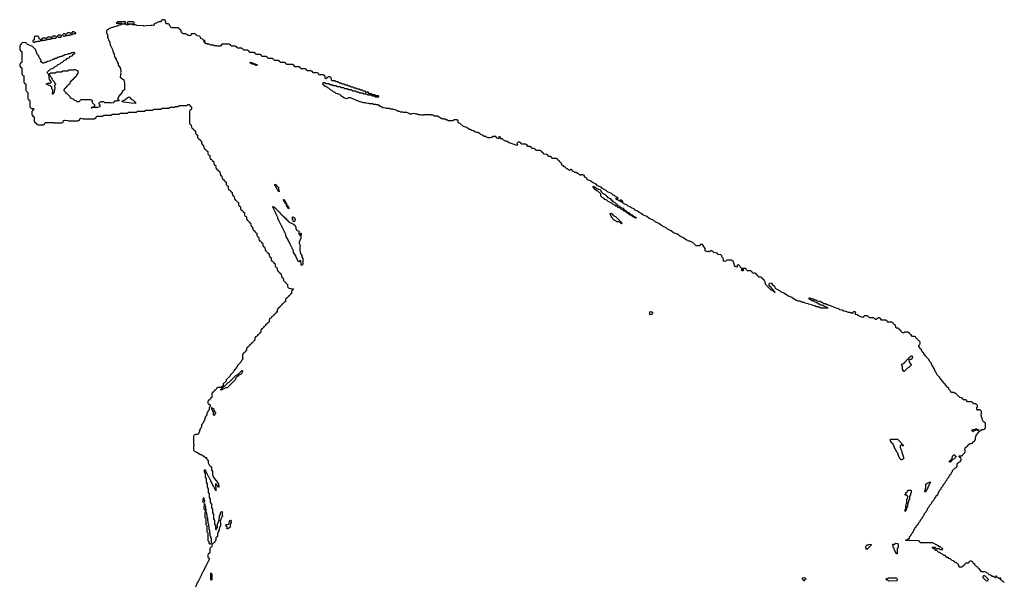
# Model space of a CAD drawing. Extents: x 2886962 to 3052311, y 540590 to 918621.
# Tile 129 of 164: x 2926630 to 2945895, y 814235 to 825250. Entities that reach past the tile are written whole.
import ezdxf

# ---------------------------------------------------------------- set-up
doc = ezdxf.new("R2010")
doc.units = 0

msp = doc.modelspace()

# ---------------------------------------------------------------- linework, layer by layer
at = {"layer": '0CON20XD'}
for points in [[(2936030, 822935), (2936040, 822945), (2936025, 822960), (2936002, 822958), (2936000, 822925), (2935995, 822922), (2935970, 822925), (2935968, 822938), (2935945, 822960), (2935895, 822960), (2935867, 822943), (2935835, 822940), (2935795, 822940), (2935765, 822950), (2935755, 822960), (2935715, 822960), (2935688, 822988), (2935655, 823000), (2935638, 823018), (2935625, 823020), (2935595, 823040), (2935575, 823040), (2935535, 823052), (2935512, 823072), (2935475, 823082), (2935445, 823100), (2935425, 823102), (2935378, 823138), (2935315, 823162), (2935248, 823218), (2935220, 823225), (2935212, 823235), (2935208, 823268), (2935185, 823290), (2935125, 823290), (2935105, 823270), (2935015, 823270), (2935005, 823280), (2934985, 823280), (2934955, 823300), (2934923, 823303), (2934915, 823310), (2934885, 823310), (2934875, 823320), (2934865, 823320), (2934848, 823338), (2934835, 823340), (2934805, 823360), (2934745, 823360), (2934715, 823380), (2934683, 823383), (2934675, 823390), (2934535, 823390), (2934525, 823382), (2934495, 823380), (2934465, 823390), (2934435, 823390), (2934415, 823400), (2934385, 823400), (2934355, 823412), (2934305, 823410), (2934295, 823402), (2934265, 823400), (2934252, 823412), (2934205, 823430), (2934145, 823430), (2934125, 823440), (2934075, 823442), (2934065, 823450), (2934035, 823452), (2933995, 823480), (2933943, 823493), (2933935, 823500), (2933885, 823500), (2933865, 823510), (2933825, 823510), (2933803, 823513), (2933795, 823520), (2933745, 823522), (2933725, 823540), (2933705, 823540), (2933695, 823550), (2933685, 823550), (2933668, 823568), (2933655, 823570), (2933645, 823580), (2933605, 823582), (2933595, 823590), (2933555, 823590), (2933535, 823600), (2933475, 823600), (2933452, 823612), (2933407, 823613), (2933395, 823620), (2933355, 823620), (2933250, 823655), (2933105, 823720), (2933065, 823720), (2933025, 823700), (2932975, 823720), (2932925, 823752), (2932892, 823782), (2932820, 823805), (2932808, 823818), (2932770, 823835), (2932758, 823848), (2932710, 823875), (2932678, 823908), (2932660, 823915), (2932648, 823928), (2932635, 823930), (2932625, 823940), (2932605, 823940), (2932560, 823995), (2932565, 824020), (2932595, 824020), (2932625, 824000), (2932675, 824000), (2932705, 823980), (2932735, 823980), (2932765, 823960), (2932815, 823960), (2932845, 823940), (2932895, 823940), (2932925, 823920), (2932965, 823920), (2932985, 823900), (2933035, 823900), (2933065, 823880), (2933115, 823880), (2933145, 823860), (2933195, 823860), (2933225, 823840), (2933255, 823840), (2933285, 823820), (2933335, 823820), (2933365, 823800), (2933415, 823800), (2933445, 823780), (2933505, 823780), (2933525, 823760), (2933565, 823760), (2933585, 823740), (2933660, 823740), (2933648, 823758), (2933595, 823760), (2933575, 823780), (2933535, 823780), (2933515, 823800), (2933475, 823800), (2933445, 823830), (2933425, 823830), (2933415, 823820), (2933388, 823848), (2933355, 823850), (2933335, 823870), (2933295, 823870), (2933275, 823890), (2933235, 823890), (2933215, 823910), (2933175, 823910), (2933155, 823930), (2933115, 823930), (2933095, 823950), (2933065, 823950), (2933035, 823970), (2933005, 823970), (2932975, 823990), (2932945, 823990), (2932915, 824010), (2932885, 824010), (2932855, 824030), (2932825, 824030), (2932795, 824050), (2932745, 824050), (2932730, 824065), (2932730, 824095), (2932722, 824102), (2932718, 824118), (2932705, 824120), (2932695, 824130), (2932665, 824130), (2932655, 824120), (2932642, 824118), (2932640, 824105), (2932623, 824093), (2932610, 824105), (2932610, 824135), (2932602, 824142), (2932598, 824158), (2932585, 824160), (2932575, 824170), (2932505, 824170), (2932495, 824160), (2932478, 824198), (2932465, 824200), (2932455, 824210), (2932385, 824210), (2932375, 824200), (2932358, 824238), (2932342, 824242), (2932335, 824250), (2932255, 824250), (2932242, 824262), (2932238, 824278), (2932225, 824280), (2932215, 824290), (2932135, 824290), (2932120, 824305), (2932118, 824318), (2932105, 824320), (2932095, 824330), (2932015, 824330), (2932000, 824345), (2931998, 824358), (2931985, 824360), (2931975, 824370), (2931855, 824370), (2931840, 824385), (2931838, 824398), (2931825, 824400), (2931815, 824410), (2931735, 824410), (2931720, 824425), (2931718, 824438), (2931705, 824440), (2931695, 824450), (2931615, 824450), (2931600, 824465), (2931598, 824478), (2931585, 824480), (2931575, 824490), (2931495, 824490), (2931480, 824505), (2931478, 824518), (2931465, 824520), (2931455, 824530), (2931375, 824530), (2931360, 824545), (2931358, 824558), (2931345, 824560), (2931335, 824570), (2931255, 824570), (2931240, 824585), (2931238, 824598), (2931225, 824600), (2931215, 824610), (2931135, 824610), (2931120, 824625), (2931115, 824640), (2931105, 824640), (2931095, 824650), (2931015, 824650), (2931000, 824665), (2930998, 824678), (2930985, 824680), (2930975, 824690), (2930895, 824690), (2930880, 824705), (2930878, 824718), (2930865, 824720), (2930855, 824730), (2930775, 824730), (2930760, 824745), (2930758, 824758), (2930745, 824760), (2930735, 824770), (2930585, 824770), (2930557, 824733), (2930495, 824730), (2930485, 824740), (2930435, 824740), (2930425, 824750), (2930375, 824750), (2930365, 824760), (2930345, 824760), (2930335, 824770), (2930305, 824770), (2930295, 824780), (2930275, 824780), (2930258, 824798), (2930245, 824800), (2930230, 824815), (2930235, 824820), (2930260, 824820), (2930258, 824828), (2930245, 824840), (2930232, 824842), (2930208, 824868), (2930175, 824880), (2930168, 824908), (2930148, 824928), (2930103, 824933), (2930065, 824970), (2929985, 824970), (2929978, 824942), (2929953, 824933), (2929945, 824940), (2929925, 824940), (2929908, 824958), (2929882, 824972), (2929830, 824975), (2929812, 824985), (2929808, 824998), (2929780, 825015), (2929790, 825025), (2929790, 825045), (2929775, 825050), (2929760, 825065), (2929758, 825078), (2929745, 825080), (2929735, 825090), (2929605, 825090), (2929595, 825100), (2929585, 825100), (2929568, 825138), (2929560, 825145), (2929558, 825158), (2929545, 825160), (2929535, 825170), (2929505, 825170), (2929492, 825182), (2929490, 825215), (2929482, 825222), (2929478, 825238), (2929465, 825240), (2929455, 825250), (2929425, 825250), (2929415, 825240), (2929402, 825238), (2929400, 825225), (2929385, 825210), (2929345, 825210), (2929335, 825200), (2929322, 825198), (2929315, 825180), (2929295, 825180), (2929262, 825168), (2929260, 825145), (2929246, 825134), (2929215, 825140), (2929204, 825134), (2929105, 825132), (2929065, 825122), (2929055, 825130), (2928925, 825133), (2928895, 825150), (2928835, 825152), (2928825, 825160), (2928735, 825142), (2928705, 825160), (2928655, 825162), (2928605, 825152), (2928595, 825144), (2928567, 825143), (2928540, 825125), (2928418, 825092), (2928372, 825068), (2928355, 825050), (2928342, 825048), (2928328, 825022), (2928328, 824995), (2928356, 824946), (2928347, 824925), (2928348, 824895), (2928358, 824885), (2928368, 824848), (2928397, 824817), (2928390, 824805), (2928396, 824796), (2928398, 824758), (2928446, 824665), (2928458, 824608), (2928477, 824575), (2928487, 824525), (2928515, 824480), (2928520, 824455), (2928540, 824435), (2928540, 824425), (2928558, 824395), (2928558, 824358), (2928586, 824325), (2928602, 824292), (2928606, 824235), (2928600, 824215), (2928606, 824205), (2928606, 824185), (2928600, 824175), (2928598, 824125), (2928665, 824070), (2928677, 824045), (2928680, 823995), (2928678, 823875), (2928638, 823842), (2928635, 823832), (2928578, 823762), (2928550, 823715), (2928552, 823692), (2928578, 823662), (2928525, 823660), (2928515, 823653), (2928488, 823652), (2928470, 823640), (2928460, 823625), (2928435, 823617), (2928405, 823622), (2928365, 823620), (2928355, 823630), (2928336, 823624)], [(2928675, 825170), (2928685, 825180), (2928698, 825182), (2928700, 825205), (2928695, 825210), (2928545, 825210), (2928520, 825185), (2928525, 825180), (2928625, 825180), (2928645, 825170), (2928675, 825170)], [(2928855, 825170), (2928870, 825185), (2928868, 825198), (2928855, 825210), (2928745, 825210), (2928730, 825195), (2928732, 825182), (2928745, 825180), (2928755, 825170), (2928855, 825170)], [(2926925, 824810), (2926935, 824820), (2926975, 824820), (2926985, 824830), (2927025, 824830), (2927035, 824840), (2927075, 824840), (2927085, 824850), (2927135, 824850), (2927145, 824860), (2927175, 824860), (2927185, 824870), (2927235, 824870), (2927245, 824880), (2927275, 824880), (2927285, 824890), (2927335, 824890), (2927348, 824902), (2927350, 824915), (2927335, 824930), (2927285, 824930), (2927255, 824900), (2927245, 824900), (2927235, 824910), (2927185, 824910), (2927155, 824880), (2927145, 824880), (2927135, 824890), (2927075, 824890), (2927058, 824862), (2927035, 824860), (2927010, 824875), (2927010, 824895), (2927002, 824902), (2926998, 824918), (2926985, 824920), (2926975, 824930), (2926945, 824930), (2926935, 824920), (2926922, 824918), (2926920, 824905), (2926910, 824895), (2926910, 824855), (2926890, 824835), (2926890, 824825), (2926902, 824812), (2926925, 824810)], [(2927435, 824910), (2927450, 824925), (2927448, 824938), (2927435, 824950), (2927385, 824950), (2927370, 824935), (2927372, 824922), (2927385, 824910), (2927435, 824910)], [(2927515, 824930), (2927525, 824940), (2927555, 824940), (2927565, 824950), (2927615, 824950), (2927625, 824960), (2927655, 824960), (2927665, 824970), (2927695, 824970), (2927705, 824980), (2927728, 824982), (2927730, 824995), (2927705, 825000), (2927695, 825010), (2927665, 825010), (2927635, 824980), (2927625, 824980), (2927615, 824990), (2927565, 824990), (2927535, 824960), (2927525, 824960), (2927515, 824970), (2927485, 824970), (2927470, 824955), (2927472, 824942), (2927485, 824930), (2927515, 824930)], [(2928336, 823624), (2928295, 823622), (2928275, 823640), (2928215, 823640), (2928192, 823628), (2928180, 823615), (2928180, 823605), (2928197, 823577), (2928200, 823545), (2928153, 823533), (2928065, 823530), (2928057, 823523), (2928035, 823520), (2928030, 823525), (2928040, 823535), (2928065, 823540), (2928075, 823550), (2928088, 823552), (2928100, 823565), (2928098, 823578), (2928052, 823625), (2928050, 823645), (2928060, 823655), (2928048, 823668), (2928025, 823680), (2927825, 823680), (2927785, 823640), (2927755, 823640), (2927738, 823658), (2927710, 823665), (2927688, 823688), (2927630, 823715), (2927615, 823730), (2927608, 823748), (2927558, 823798), (2927540, 823805), (2927538, 823818), (2927500, 823855), (2927500, 823885), (2927508, 823892), (2927512, 823908), (2927528, 823912), (2927532, 823928), (2927548, 823932), (2927552, 823948), (2927568, 823952), (2927572, 823968), (2927588, 823972), (2927592, 823988), (2927608, 823992), (2927632, 824048), (2927648, 824052), (2927652, 824068), (2927668, 824072), (2927672, 824088), (2927688, 824092), (2927692, 824108), (2927708, 824112), (2927712, 824128), (2927728, 824132), (2927732, 824148), (2927748, 824152), (2927750, 824165), (2927780, 824215), (2927768, 824248), (2927735, 824260), (2927725, 824270), (2927695, 824270), (2927685, 824260), (2927595, 824260), (2927565, 824240), (2927475, 824240), (2927445, 824220), (2927355, 824220), (2927325, 824200), (2927235, 824200), (2927225, 824190), (2927212, 824188), (2927212, 824162), (2927238, 824138), (2927252, 824102), (2927268, 824088), (2927272, 824072), (2927300, 824045), (2927312, 824012), (2927330, 823995), (2927328, 823982), (2927308, 823962), (2927318, 823905), (2927308, 823892), (2927307, 823833), (2927288, 823792), (2927275, 823790), (2927270, 823795), (2927270, 823815), (2927280, 823825), (2927280, 823875), (2927260, 823895), (2927258, 823928), (2927238, 823948), (2927162, 823982), (2927150, 823995), (2927185, 824008), (2927225, 824010), (2927235, 824020), (2927248, 824022), (2927250, 824035), (2927215, 824080), (2927200, 824175), (2927180, 824195), (2927180, 824205), (2927170, 824215), (2927172, 824228), (2927192, 824248), (2927208, 824252), (2927232, 824278), (2927308, 824312), (2927312, 824328), (2927368, 824352), (2927372, 824368), (2927428, 824392), (2927432, 824408), (2927488, 824432), (2927492, 824448), (2927548, 824472), (2927552, 824488), (2927608, 824512), (2927612, 824528), (2927668, 824552), (2927672, 824568), (2927710, 824585), (2927708, 824598), (2927695, 824610), (2927685, 824610), (2927675, 824600), (2927635, 824600), (2927615, 824580), (2927575, 824580), (2927565, 824570), (2927515, 824560), (2927485, 824540), (2927465, 824540), (2927455, 824530), (2927435, 824530), (2927425, 824520), (2927405, 824520), (2927395, 824510), (2927375, 824510), (2927345, 824490), (2927325, 824490), (2927295, 824470), (2927275, 824470), (2927265, 824460), (2927225, 824450), (2927215, 824440), (2927175, 824430), (2927147, 824413), (2927115, 824410), (2927105, 824400), (2927085, 824400), (2927055, 824420), (2927030, 824425), (2927048, 824442), (2927050, 824455), (2927040, 824465), (2927038, 824478), (2927020, 824495), (2926998, 824548), (2926980, 824565), (2926938, 824668), (2926878, 824728), (2926835, 824742), (2926805, 824760), (2926780, 824765), (2926760, 824785), (2926758, 824798), (2926685, 824800), (2926662, 824778), (2926655, 824760), (2926642, 824758), (2926640, 824745), (2926630, 824735), (2926630, 824665), (2926638, 824658), (2926642, 824642), (2926655, 824640), (2926670, 824625), (2926670, 824415), (2926655, 824400), (2926642, 824398), (2926640, 824385), (2926630, 824375), (2926630, 824345), (2926638, 824338), (2926642, 824322), (2926655, 824320), (2926670, 824305), (2926670, 824185), (2926678, 824178), (2926682, 824162), (2926695, 824160), (2926708, 824148), (2926710, 824025), (2926718, 824018), (2926722, 824002), (2926735, 824000), (2926750, 823985), (2926750, 823865), (2926758, 823858), (2926762, 823842), (2926775, 823840), (2926790, 823825), (2926790, 823705), (2926798, 823698), (2926802, 823682), (2926815, 823680), (2926830, 823665), (2926830, 823545), (2926838, 823538), (2926842, 823522), (2926855, 823520), (2926865, 823510), (2926895, 823510), (2926910, 823495), (2926895, 823480), (2926882, 823478), (2926880, 823465), (2926870, 823455), (2926870, 823385), (2926878, 823378), (2926882, 823362), (2926895, 823360), (2926910, 823345), (2926910, 823265), (2926918, 823258), (2926922, 823242), (2926935, 823240), (2926960, 823215), (2926962, 823202), (2926975, 823200), (2926985, 823190), (2927095, 823190), (2927105, 823200), (2927118, 823202), (2927130, 823235), (2927145, 823240), (2927295, 823240), (2927305, 823230), (2927455, 823230), (2927465, 823240), (2927478, 823242), (2927490, 823275), (2927505, 823280), (2927575, 823278), (2927585, 823270), (2927775, 823270), (2927785, 823280), (2927798, 823282), (2927810, 823315), (2927825, 823320), (2927857, 823317), (2927865, 823310), (2928095, 823310), (2928105, 823320), (2928118, 823322), (2928130, 823355), (2928145, 823360), (2928255, 823360), (2928270, 823375), (2928285, 823380), (2928415, 823380), (2928430, 823395), (2928445, 823400), (2928575, 823400), (2928590, 823415), (2928605, 823420), (2928735, 823420), (2928750, 823435), (2928765, 823440), (2928915, 823440), (2928935, 823460), (2929075, 823460), (2929095, 823480), (2929235, 823480), (2929255, 823500), (2929385, 823500), (2929415, 823520), (2929545, 823520), (2929575, 823540), (2929665, 823540), (2929675, 823548), (2929725, 823550), (2929755, 823568), (2929895, 823570), (2929925, 823590), (2929945, 823590), (2929958, 823578), (2929962, 823562), (2929975, 823560), (2929990, 823545), (2929990, 823495), (2929978, 823482), (2929962, 823478), (2929960, 823465), (2929950, 823455), (2929950, 823225), (2929958, 823218), (2929962, 823202), (2929975, 823200), (2929988, 823188), (2929990, 823145), (2929998, 823138), (2930002, 823122), (2930015, 823120), (2930038, 823098), (2930042, 823082), (2930055, 823080), (2930070, 823065), (2930070, 823025), (2930078, 823018), (2930082, 823002), (2930095, 823000), (2930108, 822988), (2930110, 822945), (2930118, 822938), (2930122, 822922), (2930135, 822920), (2930158, 822898), (2930162, 822882), (2930175, 822880), (2930190, 822865), (2930190, 822825), (2930198, 822818), (2930202, 822802), (2930215, 822800), (2930228, 822788), (2930230, 822745), (2930238, 822738), (2930242, 822722), (2930255, 822720), (2930278, 822698), (2930282, 822682), (2930295, 822680), (2930308, 822668), (2930310, 822625), (2930318, 822618), (2930322, 822602), (2930335, 822600), (2930348, 822588), (2930350, 822545), (2930358, 822538), (2930362, 822522), (2930375, 822520), (2930398, 822498), (2930402, 822482), (2930415, 822480), (2930428, 822468), (2930430, 822425), (2930438, 822418), (2930442, 822402), (2930455, 822400), (2930468, 822388), (2930470, 822345), (2930480, 822335)], [(2931265, 824350), (2931255, 824350), (2931205, 824380), (2931175, 824380), (2931165, 824390), (2931152, 824392), (2931140, 824405), (2931142, 824418), (2931185, 824408), (2931218, 824388), (2931235, 824388), (2931265, 824370), (2931275, 824370), (2931280, 824365), (2931265, 824350)], [(2928895, 823610), (2928815, 823614), (2928665, 823632), (2928645, 823640), (2928630, 823655), (2928688, 823682), (2928750, 823735), (2928775, 823740), (2928812, 823692), (2928850, 823675), (2928885, 823640), (2928896, 823625), (2928895, 823610)], [(2945432, 817208), (2945455, 817230), (2945495, 817230), (2945505, 817240), (2945518, 817242), (2945520, 817255), (2945530, 817265), (2945530, 817335), (2945518, 817358), (2945485, 817380), (2945468, 817418), (2945460, 817425), (2945460, 817455), (2945452, 817468), (2945450, 817495), (2945440, 817505), (2945440, 817535), (2945450, 817545), (2945450, 817575), (2945442, 817582), (2945438, 817598), (2945425, 817600), (2945415, 817610), (2945385, 817610), (2945375, 817600), (2945360, 817625), (2945360, 817655), (2945370, 817665), (2945370, 817695), (2945362, 817702), (2945358, 817718), (2945345, 817720), (2945335, 817730), (2945305, 817730), (2945295, 817720), (2945278, 817758), (2945265, 817760), (2945255, 817770), (2945175, 817770), (2945160, 817785), (2945158, 817798), (2945145, 817800), (2945135, 817810), (2945095, 817810), (2945080, 817825), (2945078, 817838), (2945065, 817840), (2945055, 817850), (2945022, 817852), (2944938, 817938), (2944915, 817940), (2944905, 817950), (2944865, 817950), (2944840, 817975), (2944838, 817988), (2944810, 818015), (2944808, 818028), (2944765, 818070), (2944758, 818088), (2944722, 818125), (2944682, 818182), (2944619, 818259), (2944575, 818302), (2944554, 818354), (2944535, 818382), (2944524, 818424), (2944492, 818472), (2944484, 818475), (2944462, 818532), (2944432, 818565), (2944418, 818598), (2944370, 818645), (2944368, 818658), (2944320, 818705), (2944318, 818718), (2944290, 818745), (2944290, 818755), (2944280, 818765), (2944278, 818788), (2944250, 818805), (2944238, 818838), (2944220, 818855), (2944220, 818875), (2944238, 818882), (2944240, 818895), (2944250, 818905), (2944250, 818935), (2944242, 818942), (2944238, 818958), (2944222, 818962), (2944202, 818982), (2944198, 818998), (2944182, 819002), (2944162, 819022), (2944158, 819038), (2944145, 819040), (2944135, 819050), (2944095, 819050), (2944080, 819065), (2944078, 819078), (2944065, 819080), (2944058, 819088), (2944040, 819105), (2944038, 819118), (2944025, 819120), (2944015, 819130), (2943945, 819130), (2943935, 819120), (2943902, 819122), (2943880, 819145), (2943878, 819158), (2943862, 819162), (2943840, 819185), (2943838, 819198), (2943825, 819200), (2943815, 819210), (2943785, 819210), (2943772, 819222), (2943770, 819255), (2943762, 819262), (2943758, 819278), (2943745, 819280), (2943732, 819292), (2943720, 819305), (2943718, 819318), (2943705, 819320), (2943695, 819330), (2943615, 819330), (2943600, 819345), (2943598, 819358), (2943585, 819360), (2943575, 819370), (2943495, 819370), (2943480, 819385), (2943478, 819398), (2943465, 819400), (2943455, 819410), (2943425, 819410), (2943415, 819400), (2943402, 819398), (2943395, 819380), (2943375, 819380), (2943345, 819410), (2943255, 819410), (2943215, 819450), (2943155, 819450), (2943148, 819432), (2943125, 819422), (2943045, 819450), (2943015, 819470), (2942990, 819475), (2942980, 819485), (2942990, 819515), (2942975, 819530), (2942945, 819530), (2942932, 819518), (2942928, 819502), (2942915, 819500), (2942905, 819510), (2942883, 819513), (2942875, 819520), (2942845, 819520), (2942795, 819540), (2942755, 819542), (2942725, 819560), (2942675, 819570), (2942655, 819590), (2942623, 819593), (2942595, 819610), (2942555, 819620), (2942545, 819630), (2942505, 819640), (2942495, 819650), (2942455, 819660), (2942445, 819670), (2942425, 819670), (2942395, 819690), (2942365, 819690), (2942352, 819702), (2942335, 819710), (2942315, 819710), (2942285, 819730), (2942235, 819740), (2942205, 819760), (2942185, 819760), (2942155, 819780), (2942125, 819780), (2942115, 819790), (2942095, 819790), (2942085, 819800), (2942072, 819798), (2942072, 819782), (2942108, 819768), (2942122, 819752), (2942155, 819750), (2942172, 819732), (2942205, 819720), (2942215, 819710), (2942235, 819710), (2942255, 819690), (2942275, 819690), (2942295, 819670), (2942325, 819670), (2942335, 819660), (2942345, 819660), (2942355, 819650), (2942365, 819650), (2942375, 819640), (2942445, 819610), (2942450, 819605), (2942445, 819600), (2942315, 819600), (2942305, 819610), (2942285, 819610), (2942255, 819630), (2942215, 819630), (2942185, 819650), (2942153, 819653), (2942125, 819670), (2942065, 819680), (2942055, 819690), (2941995, 819700), (2941985, 819710), (2941963, 819713), (2941955, 819720), (2941925, 819720), (2941915, 819730), (2941898, 819732), (2941885, 819740), (2941855, 819742), (2941842, 819752), (2941820, 819755), (2941738, 819808), (2941662, 819845), (2941595, 819890), (2941525, 819924), (2941502, 819942), (2941425, 819983), (2941410, 820005), (2941408, 820018), (2941362, 820062), (2941358, 820078), (2941345, 820080), (2941335, 820090), (2941302, 820088), (2941290, 820075), (2941290, 820055), (2941300, 820035), (2941325, 820020), (2941332, 820002), (2941388, 819945), (2941390, 819930), (2941410, 819915), (2941405, 819910), (2941390, 819930), (2941350, 819945), (2941325, 819963), (2941255, 820033), (2941249, 820049), (2941223, 820075), (2941218, 820118), (2941202, 820132), (2941198, 820148), (2941160, 820185), (2941158, 820198), (2941145, 820200), (2941135, 820210), (2941095, 820210), (2941080, 820225), (2941078, 820238), (2941065, 820240), (2941042, 820262), (2941038, 820278), (2941025, 820280), (2941015, 820290), (2940985, 820290), (2940975, 820280), (2940958, 820318), (2940945, 820320), (2940935, 820330), (2940870, 820335), (2940845, 820360), (2940835, 820380), (2940772, 820378), (2940790, 820345), (2940785, 820330), (2940765, 820330), (2940752, 820342), (2940760, 820355), (2940758, 820388), (2940740, 820395), (2940728, 820418), (2940708, 820438), (2940685, 820448), (2940670, 820440), (2940665, 820403), (2940630, 820415), (2940613, 820435), (2940610, 820465), (2940600, 820485), (2940598, 820518), (2940585, 820520), (2940548, 820542), (2940465, 820540), (2940445, 820522), (2940413, 820513), (2940400, 820525), (2940402, 820552), (2940392, 820582), (2940372, 820602), (2940370, 820625), (2940348, 820648), (2940295, 820650), (2940278, 820678), (2940210, 820695), (2940188, 820718), (2940175, 820720), (2940165, 820730), (2940125, 820702), (2940115, 820710), (2940095, 820710), (2940085, 820702), (2940065, 820710), (2940044, 820724), (2940042, 820772), (2940030, 820790), (2940010, 820805), (2940010, 820825), (2939988, 820848), (2939942, 820848), (2939935, 820820), (2939863, 820823), (2939808, 820878), (2939742, 820912), (2939725, 820912), (2939675, 820940), (2939665, 820940), (2939618, 820978), (2939545, 821010), (2939498, 821048), (2939425, 821080), (2939378, 821118), (2939305, 821150), (2939278, 821178), (2939205, 821210), (2939195, 821220), (2939185, 821220), (2939138, 821258), (2939065, 821290), (2939038, 821318), (2938965, 821350), (2938955, 821360), (2938945, 821360), (2938898, 821398), (2938825, 821430), (2938808, 821448), (2938775, 821460), (2938758, 821478), (2938722, 821492), (2938708, 821508), (2938675, 821520), (2938658, 821538), (2938585, 821570), (2938568, 821588), (2938535, 821600), (2938518, 821618), (2938445, 821650), (2938430, 821665), (2938428, 821698), (2938420, 821700), (2938415, 821680), (2938405, 821680), (2938392, 821692), (2938395, 821700), (2938420, 821700), (2938408, 821718), (2938380, 821720), (2938378, 821702), (2938365, 821700), (2938355, 821710), (2938305, 821730), (2938300, 821735), (2938302, 821758), (2938308, 821758), (2938325, 821740), (2938340, 821755), (2938318, 821778), (2938292, 821782), (2938268, 821808), (2938242, 821812), (2938208, 821848), (2938132, 821882), (2938108, 821908), (2938052, 821932), (2938038, 821948), (2938022, 821952), (2938008, 821968), (2937935, 822000), (2937908, 822028), (2937835, 822060), (2937808, 822088), (2937735, 822120), (2937728, 822138), (2937708, 822158), (2937695, 822160), (2937682, 822172), (2937678, 822198), (2937665, 822200), (2937655, 822210), (2937625, 822210), (2937615, 822200), (2937605, 822210), (2937585, 822210), (2937555, 822240), (2937545, 822240), (2937515, 822260), (2937495, 822260), (2937475, 822280), (2937442, 822282), (2937440, 822305), (2937425, 822320), (2937405, 822320), (2937385, 822300), (2937375, 822310), (2937365, 822310), (2937348, 822328), (2937335, 822330), (2937298, 822368), (2937285, 822370), (2937268, 822388), (2937250, 822395), (2937232, 822412), (2937238, 822428), (2937200, 822465), (2937198, 822478), (2937185, 822480), (2937172, 822492), (2937160, 822505), (2937158, 822518), (2937145, 822520), (2937135, 822530), (2937055, 822530), (2937042, 822542), (2937038, 822558), (2937025, 822560), (2937015, 822570), (2936982, 822572), (2936948, 822608), (2936890, 822615), (2936880, 822625), (2936878, 822638), (2936865, 822640), (2936840, 822665), (2936838, 822678), (2936825, 822680), (2936815, 822690), (2936732, 822692), (2936722, 822702), (2936718, 822718), (2936705, 822720), (2936695, 822730), (2936655, 822730), (2936642, 822742), (2936638, 822758), (2936625, 822760), (2936615, 822770), (2936575, 822770), (2936560, 822785), (2936558, 822798), (2936545, 822800), (2936535, 822810), (2936452, 822812), (2936442, 822822), (2936438, 822838), (2936425, 822840), (2936415, 822850), (2936385, 822850), (2936360, 822825), (2936370, 822815), (2936365, 822790), (2936205, 822840), (2936155, 822870), (2936135, 822872), (2936090, 822895), (2936080, 822905), (2936078, 822918), (2936045, 822920), (2936030, 822935)], [(2930480, 822335), (2930482, 822322), (2930495, 822320), (2930518, 822298), (2930522, 822282), (2930535, 822280), (2930548, 822268), (2930550, 822225), (2930558, 822218), (2930562, 822202), (2930575, 822200), (2930588, 822188), (2930590, 822145), (2930598, 822138), (2930602, 822122), (2930615, 822120), (2930640, 822095), (2930642, 822082), (2930655, 822080), (2930668, 822068), (2930670, 822025), (2930678, 822018), (2930682, 822002), (2930695, 822000), (2930708, 821988), (2930710, 821945), (2930718, 821938), (2930722, 821922), (2930735, 821920), (2930760, 821895), (2930762, 821882), (2930775, 821880), (2930788, 821868), (2930790, 821825), (2930798, 821818), (2930802, 821802), (2930815, 821800), (2930828, 821788), (2930830, 821745), (2930838, 821738), (2930842, 821722), (2930855, 821720), (2930880, 821695), (2930882, 821682), (2930895, 821680), (2930908, 821668), (2930910, 821625), (2930918, 821618), (2930922, 821602), (2930935, 821600), (2930948, 821588), (2930950, 821545), (2930958, 821538), (2930962, 821522), (2930975, 821520), (2931000, 821495), (2931002, 821482), (2931015, 821480), (2931028, 821468), (2931030, 821425), (2931038, 821418), (2931042, 821402), (2931055, 821400), (2931068, 821388), (2931070, 821345), (2931078, 821338), (2931082, 821322), (2931095, 821320), (2931120, 821295), (2931122, 821282), (2931135, 821280), (2931148, 821268), (2931150, 821225), (2931158, 821218), (2931162, 821202), (2931175, 821200), (2931188, 821188), (2931190, 821145), (2931198, 821138), (2931202, 821122), (2931215, 821120), (2931240, 821095), (2931242, 821082), (2931255, 821080), (2931268, 821068), (2931270, 821025), (2931278, 821018), (2931282, 821002), (2931295, 821000), (2931308, 820988), (2931310, 820945), (2931318, 820938), (2931322, 820922), (2931335, 820920), (2931360, 820895), (2931362, 820882), (2931375, 820880), (2931388, 820868), (2931390, 820825), (2931398, 820818), (2931402, 820802), (2931415, 820800), (2931428, 820788), (2931430, 820745), (2931438, 820738), (2931442, 820722), (2931455, 820720), (2931480, 820695), (2931482, 820682), (2931495, 820680), (2931508, 820668), (2931510, 820625), (2931518, 820618), (2931522, 820602), (2931535, 820600), (2931548, 820588), (2931550, 820545), (2931558, 820538), (2931562, 820522), (2931575, 820520), (2931600, 820495), (2931602, 820482), (2931615, 820480), (2931628, 820468), (2931630, 820425), (2931638, 820418), (2931642, 820402), (2931655, 820400), (2931668, 820388), (2931670, 820345), (2931678, 820338), (2931682, 820322), (2931695, 820320), (2931720, 820295), (2931722, 820282), (2931735, 820280), (2931748, 820268), (2931750, 820225), (2931758, 820218), (2931762, 820202), (2931775, 820200), (2931788, 820188), (2931790, 820145), (2931798, 820138), (2931802, 820122), (2931815, 820120), (2931840, 820095), (2931842, 820082), (2931855, 820080), (2931868, 820068), (2931870, 820025), (2931878, 820018), (2931882, 820002), (2931945, 819980), (2931985, 819980), (2931990, 819975), (2931975, 819960), (2931962, 819958), (2931960, 819945), (2931950, 819935), (2931948, 819892), (2931935, 819880), (2931922, 819878), (2931920, 819865), (2931895, 819840), (2931882, 819838), (2931880, 819825), (2931855, 819800), (2931842, 819798), (2931840, 819785), (2931830, 819775), (2931828, 819732), (2931815, 819720), (2931802, 819718), (2931800, 819705), (2931775, 819680), (2931762, 819678), (2931760, 819665), (2931735, 819640), (2931722, 819638), (2931720, 819625), (2931695, 819600), (2931682, 819598), (2931680, 819585), (2931670, 819575), (2931670, 819535), (2931655, 819520), (2931642, 819518), (2931640, 819505), (2931615, 819480), (2931602, 819478), (2931600, 819465), (2931588, 819452), (2931575, 819440), (2931562, 819438), (2931560, 819425), (2931548, 819412), (2931535, 819400), (2931522, 819398), (2931520, 819385), (2931510, 819375), (2931510, 819335), (2931495, 819320), (2931482, 819318), (2931480, 819305), (2931455, 819280), (2931442, 819278), (2931440, 819265), (2931428, 819252), (2931415, 819240), (2931402, 819238), (2931400, 819225), (2931388, 819212), (2931375, 819200), (2931362, 819198), (2931360, 819185), (2931350, 819175), (2931350, 819135), (2931335, 819120), (2931322, 819118), (2931320, 819105), (2931295, 819080), (2931282, 819078), (2931280, 819065), (2931268, 819052), (2931255, 819040), (2931242, 819038), (2931240, 819025), (2931230, 819015), (2931230, 818975), (2931215, 818960), (2931202, 818958), (2931200, 818945), (2931175, 818920), (2931162, 818918), (2931160, 818905), (2931148, 818892), (2931135, 818880), (2931122, 818878), (2931120, 818865), (2931108, 818852), (2931095, 818840), (2931082, 818838), (2931080, 818825), (2931070, 818815), (2931068, 818772), (2931055, 818760), (2931042, 818758), (2931040, 818745), (2931015, 818720), (2931002, 818718), (2931000, 818705), (2930990, 818695), (2930990, 818625), (2931000, 818615), (2930992, 818608), (2930990, 818595), (2930972, 818578), (2930960, 818545), (2930892, 818478), (2930880, 818445), (2930832, 818398), (2930820, 818365), (2930752, 818298), (2930750, 818275), (2930672, 818198), (2930668, 818172), (2930612, 818118), (2930608, 818082), (2930575, 818050), (2930505, 818050), (2930495, 818040), (2930482, 818038), (2930480, 818025), (2930468, 818012), (2930455, 818000), (2930442, 817998), (2930440, 817985), (2930415, 817960), (2930402, 817958), (2930400, 817945), (2930390, 817935), (2930390, 817855), (2930375, 817840), (2930362, 817838), (2930360, 817825), (2930335, 817800), (2930322, 817798), (2930320, 817785), (2930310, 817775), (2930310, 817745), (2930318, 817738), (2930322, 817722), (2930335, 817720), (2930358, 817698), (2930360, 817675), (2930340, 817655), (2930340, 817615), (2930312, 817588), (2930310, 817565), (2930290, 817545), (2930290, 817515), (2930275, 817490), (2930268, 817472), (2930250, 817455), (2930250, 817415), (2930232, 817398), (2930230, 817375), (2930212, 817358), (2930210, 817335), (2930190, 817315), (2930190, 817275), (2930172, 817258), (2930170, 817245), (2930150, 817215), (2930150, 817185), (2930142, 817178), (2930130, 817145), (2930115, 817130), (2930065, 817130), (2930055, 817120), (2930042, 817118), (2930040, 817105), (2930030, 817095), (2930030, 816945), (2930040, 816935), (2930040, 816905), (2930030, 816895), (2930030, 816825), (2930038, 816818), (2930042, 816802), (2930095, 816780), (2930165, 816740), (2930185, 816740), (2930212, 816712), (2930225, 816710), (2930242, 816692), (2930290, 816675), (2930270, 816665), (2930282, 816652), (2930298, 816648), (2930302, 816632), (2930320, 816615), (2930320, 816575), (2930342, 816522), (2930362, 816502), (2930380, 816495), (2930380, 816435), (2930400, 816405), (2930400, 816345), (2930410, 816315), (2930432, 816272), (2930460, 816240), (2930488, 816225), (2930490, 816205), (2930518, 816165), (2930520, 816125), (2930530, 816105), (2930525, 816100), (2930510, 816105), (2930508, 816118), (2930482, 816142), (2930478, 816158), (2930465, 816160), (2930460, 816155), (2930460, 816105), (2930470, 816095), (2930470, 816045), (2930480, 816035), (2930475, 816030), (2930462, 816032), (2930460, 816045), (2930452, 816052), (2930450, 816065), (2930442, 816072), (2930440, 816085), (2930432, 816092), (2930430, 816105), (2930422, 816112), (2930420, 816125), (2930412, 816132), (2930410, 816145), (2930402, 816152), (2930400, 816165), (2930392, 816172), (2930390, 816185), (2930382, 816192), (2930380, 816205), (2930372, 816212), (2930370, 816225), (2930362, 816232), (2930360, 816245), (2930352, 816252), (2930350, 816265), (2930342, 816272), (2930340, 816285), (2930332, 816292), (2930288, 816388), (2930280, 816395), (2930278, 816408), (2930270, 816415), (2930268, 816428), (2930242, 816428), (2930240, 816395), (2930260, 816365), (2930260, 816295), (2930280, 816265), (2930280, 816195), (2930300, 816165), (2930300, 816095), (2930320, 816065), (2930320, 815995), (2930340, 815965), (2930340, 815895), (2930360, 815865), (2930360, 815795), (2930380, 815765), (2930380, 815695), (2930400, 815665), (2930400, 815595), (2930420, 815565), (2930420, 815475), (2930440, 815445), (2930440, 815375), (2930460, 815345), (2930460, 815275), (2930465, 815270), (2930478, 815272), (2930480, 815285), (2930500, 815315), (2930500, 815385), (2930520, 815405), (2930520, 815435)], [(2931705, 821880), (2931690, 821895), (2931688, 821908), (2931670, 821925), (2931638, 821998), (2931620, 822015), (2931622, 822028), (2931648, 822018), (2931652, 822002), (2931698, 821958), (2931690, 821935), (2931698, 821928), (2931700, 821905), (2931710, 821895), (2931705, 821880)], [(2938685, 821360), (2938675, 821370), (2938625, 821390), (2938598, 821418), (2938562, 821432), (2938538, 821458), (2938502, 821472), (2938478, 821498), (2938455, 821500), (2938438, 821518), (2938402, 821532), (2938378, 821558), (2938342, 821572), (2938318, 821598), (2938292, 821602), (2938278, 821618), (2938242, 821632), (2938218, 821658), (2938192, 821662), (2938178, 821678), (2938142, 821692), (2938118, 821718), (2938082, 821732), (2938058, 821758), (2938025, 821770), (2938002, 821795), (2937998, 821838), (2937938, 821898), (2937925, 821900), (2937908, 821918), (2937895, 821920), (2937882, 821932), (2937850, 821975), (2937852, 821988), (2937875, 821980), (2937892, 821962), (2937945, 821940), (2937955, 821930), (2937978, 821928), (2937998, 821908), (2938002, 821892), (2938028, 821868), (2938032, 821852), (2938088, 821828), (2938092, 821812), (2938108, 821808), (2938112, 821792), (2938128, 821788), (2938132, 821772), (2938188, 821748), (2938192, 821732), (2938208, 821728), (2938212, 821712), (2938228, 821708), (2938232, 821692), (2938268, 821678), (2938292, 821652), (2938308, 821648), (2938312, 821632), (2938328, 821628), (2938332, 821612), (2938368, 821598), (2938392, 821572), (2938428, 821558), (2938462, 821522), (2938498, 821508), (2938522, 821482), (2938555, 821470), (2938582, 821442), (2938615, 821430), (2938642, 821402), (2938675, 821390), (2938690, 821375), (2938685, 821360)], [(2931895, 821550), (2931882, 821552), (2931880, 821565), (2931850, 821615), (2931850, 821630), (2931832, 821642), (2931818, 821678), (2931800, 821695), (2931800, 821705), (2931790, 821715), (2931792, 821728), (2931798, 821728), (2931820, 821705), (2931820, 821695), (2931850, 821645), (2931850, 821630), (2931868, 821618), (2931882, 821582), (2931900, 821565), (2931895, 821550)], [(2932155, 820440), (2932140, 820445), (2932140, 820505), (2932132, 820512), (2932128, 820528), (2932105, 820530), (2932098, 820512), (2932082, 820512), (2932080, 820525), (2932072, 820532), (2932070, 820545), (2932062, 820552), (2932060, 820565), (2932052, 820572), (2932050, 820585), (2932042, 820592), (2932040, 820605), (2932032, 820612), (2932030, 820625), (2931990, 820695), (2931988, 820708), (2931980, 820715), (2931980, 820745), (2931972, 820752), (2931970, 820765), (2931962, 820772), (2931960, 820785), (2931952, 820792), (2931950, 820805), (2931942, 820812), (2931940, 820825), (2931932, 820832), (2931930, 820845), (2931922, 820852), (2931920, 820865), (2931912, 820872), (2931910, 820885), (2931902, 820892), (2931900, 820905), (2931892, 820912), (2931890, 820925), (2931850, 820995), (2931848, 821008), (2931840, 821015), (2931840, 821045), (2931832, 821052), (2931830, 821065), (2931822, 821072), (2931820, 821085), (2931812, 821092), (2931810, 821105), (2931802, 821112), (2931800, 821125), (2931792, 821132), (2931790, 821145), (2931782, 821152), (2931780, 821165), (2931772, 821172), (2931770, 821185), (2931762, 821192), (2931760, 821205), (2931752, 821212), (2931708, 821308), (2931700, 821315), (2931698, 821328), (2931690, 821335), (2931688, 821348), (2931680, 821355), (2931680, 821385), (2931672, 821392), (2931670, 821405), (2931662, 821412), (2931660, 821425), (2931652, 821432), (2931650, 821445), (2931642, 821452), (2931640, 821465), (2931632, 821472), (2931588, 821568), (2931580, 821575), (2931585, 821590), (2931608, 821588), (2931612, 821572), (2931628, 821568), (2931632, 821552), (2931648, 821548), (2931652, 821532), (2931668, 821528), (2931672, 821512), (2931688, 821508), (2931692, 821492), (2931708, 821488), (2931712, 821472), (2931728, 821468), (2931732, 821452), (2931748, 821448), (2931752, 821432), (2931768, 821428), (2931772, 821412), (2931788, 821408), (2931792, 821392), (2931808, 821388), (2931812, 821372), (2931828, 821368), (2931832, 821352), (2931848, 821348), (2931852, 821332), (2931868, 821328), (2931872, 821312), (2931888, 821308), (2931892, 821292), (2931988, 821248), (2932018, 821218), (2932027, 821207), (2932030, 821165), (2932040, 821155), (2932042, 821142), (2932062, 821122), (2932087, 821117), (2932100, 821105), (2932100, 821095), (2932090, 821085), (2932090, 821055), (2932098, 821048), (2932102, 821032), (2932118, 821032), (2932122, 821068), (2932135, 821070), (2932138, 821065), (2932140, 821045), (2932130, 821025), (2932130, 820975), (2932100, 820895), (2932100, 820875), (2932120, 820835), (2932108, 820805), (2932110, 820725), (2932118, 820712), (2932120, 820685), (2932150, 820635), (2932150, 820605), (2932168, 820575), (2932170, 820465), (2932155, 820440)], [(2938405, 821250), (2938378, 821278), (2938345, 821290), (2938315, 821290), (2938298, 821308), (2938260, 821325), (2938210, 821385), (2938210, 821395), (2938180, 821445), (2938182, 821458), (2938205, 821460), (2938215, 821450), (2938228, 821448), (2938232, 821432), (2938248, 821428), (2938252, 821412), (2938288, 821398), (2938418, 821268), (2938405, 821250)], [(2931995, 821290), (2931982, 821302), (2931980, 821325), (2931970, 821335), (2931970, 821365), (2931960, 821375), (2931965, 821390), (2931975, 821390), (2932016, 821365), (2932017, 821335), (2932005, 821300), (2931995, 821290)], [(2938975, 819470), (2938950, 819505), (2938958, 819512), (2938962, 819528), (2938975, 819540), (2938985, 819530), (2938998, 819528), (2939020, 819505), (2939012, 819498), (2939008, 819482), (2938985, 819480), (2938975, 819470)], [(2943935, 818360), (2943922, 818362), (2943920, 818375), (2943900, 818405), (2943900, 818465), (2943890, 818475), (2943890, 818495), (2943905, 818510), (2943918, 818512), (2943935, 818530), (2943948, 818532), (2943950, 818545), (2943988, 818582), (2943995, 818600), (2944018, 818612), (2944035, 818640), (2944048, 818642), (2944075, 818670), (2944085, 818670), (2944100, 818655), (2944100, 818645), (2944090, 818635), (2944090, 818615), (2944075, 818600), (2944052, 818598), (2944030, 818575), (2944052, 818522), (2944070, 818505), (2944070, 818485), (2944028, 818442), (2944012, 818438), (2943935, 818360)], [(2930565, 818000), (2930563, 818007), (2930622, 818068), (2930638, 818072), (2930702, 818138), (2930715, 818150), (2930728, 818152), (2930865, 818290), (2930898, 818302), (2930975, 818380), (2930990, 818375), (2930990, 818365), (2930980, 818355), (2930978, 818332), (2930948, 818302), (2930912, 818288), (2930908, 818272), (2930892, 818268), (2930862, 818238), (2930850, 818205), (2930708, 818062), (2930687, 818043), (2930665, 818040), (2930585, 818002), (2930565, 818000)], [(2930435, 817500), (2930420, 817515), (2930420, 817565), (2930380, 817635), (2930385, 817660), (2930420, 817635), (2930442, 817582), (2930460, 817565), (2930460, 817545), (2930450, 817535), (2930447, 817513), (2930435, 817500)], [(2945285, 817180), (2945260, 817205), (2945262, 817215), (2945285, 817230), (2945325, 817230), (2945335, 817240), (2945355, 817240), (2945365, 817230), (2945390, 817225), (2945388, 817212), (2945375, 817200), (2945358, 817218), (2945345, 817220), (2945335, 817210), (2945302, 817198), (2945285, 817180)], [(2943885, 816630), (2943875, 816630), (2943862, 816642), (2943860, 816655), (2943820, 816725), (2943818, 816758), (2943792, 816782), (2943790, 816795), (2943782, 816802), (2943780, 816815), (2943772, 816822), (2943770, 816835), (2943762, 816842), (2943718, 816938), (2943692, 816962), (2943690, 816975), (2943670, 817005), (2943670, 817035), (2943695, 817040), (2943805, 817036), (2943880, 816965), (2943882, 816952), (2943920, 816915), (2943915, 816900), (2943895, 816920), (2943875, 816920), (2943860, 816905), (2943860, 816875), (2943867, 816867), (2943870, 816835), (2943888, 816795), (2943888, 816778), (2943906, 816746), (2943920, 816685), (2943920, 816655), (2943885, 816630)], [(2945895, 814230), (2945875, 814250), (2945865, 814250), (2945838, 814278), (2945825, 814280), (2945820, 814295), (2945830, 814305), (2945828, 814318), (2945815, 814320), (2945805, 814310), (2945785, 814310), (2945768, 814328), (2945750, 814335), (2945745, 814360), (2945732, 814358), (2945730, 814335), (2945715, 814320), (2945685, 814350), (2945655, 814350), (2945622, 814372), (2945595, 814380), (2945578, 814408), (2945560, 814415), (2945542, 814432), (2945505, 814442), (2945452, 814442), (2945418, 814488), (2945392, 814505), (2945380, 814530), (2945360, 814535), (2945320, 814575), (2945318, 814598), (2945305, 814600), (2945282, 814622), (2945278, 814638), (2945265, 814640), (2945255, 814650), (2945225, 814650), (2945215, 814640), (2945202, 814638), (2945198, 814622), (2945185, 814610), (2945145, 814610), (2945135, 814600), (2945122, 814598), (2945120, 814585), (2945095, 814560), (2945082, 814558), (2945080, 814545), (2945065, 814530), (2945012, 814532), (2945010, 814555), (2945000, 814565), (2945000, 814585), (2944988, 814598), (2944972, 814602), (2944955, 814620), (2944932, 814622), (2944898, 814658), (2944872, 814662), (2944848, 814688), (2944812, 814702), (2944795, 814720), (2944772, 814722), (2944738, 814758), (2944712, 814762), (2944688, 814788), (2944652, 814802), (2944635, 814820), (2944612, 814822), (2944578, 814858), (2944555, 814860), (2944528, 814888), (2944492, 814902), (2944490, 814915), (2944495, 814920), (2944535, 814920), (2944565, 814900), (2944615, 814900), (2944645, 814880), (2944685, 814880), (2944690, 814885), (2944688, 814898), (2944672, 814902), (2944648, 814928), (2944622, 814932), (2944608, 814948), (2944592, 814952), (2944578, 814968), (2944555, 814970), (2944538, 814988), (2944505, 815000), (2944495, 815010), (2944255, 815010), (2944242, 815022), (2944238, 815038), (2944225, 815040), (2944215, 815050), (2943962, 815052), (2943975, 815070), (2943985, 815070), (2943995, 815080), (2944015, 815080), (2944038, 815102), (2944040, 815125), (2944068, 815152), (2944080, 815185), (2944108, 815212), (2944140, 815285), (2944160, 815305), (2944168, 815312), (2944180, 815345), (2944208, 815372), (2944220, 815405), (2944248, 815432), (2944260, 815465), (2944288, 815492), (2944300, 815525), (2944328, 815552), (2944335, 815580), (2944368, 815612), (2944373, 815637), (2944390, 815655), (2944393, 815677), (2944428, 815712), (2944433, 815737), (2944478, 815782), (2944480, 815805), (2944518, 815842), (2944520, 815865), (2944558, 815902), (2944560, 815925), (2944598, 815962), (2944600, 815985), (2944620, 816005), (2944620, 816025), (2944658, 816062), (2944660, 816085), (2944698, 816122), (2944700, 816145), (2944738, 816182), (2944745, 816210), (2944778, 816242), (2944785, 816270), (2944818, 816302), (2944825, 816330), (2944858, 816362), (2944862, 816385), (2944880, 816405), (2944882, 816425), (2944925, 816470), (2944958, 816482), (2944960, 816495), (2944970, 816505), (2944975, 816560), (2945005, 816590), (2945038, 816602), (2945040, 816615), (2945050, 816625), (2945050, 816655), (2945042, 816662), (2945038, 816678), (2945025, 816680), (2945015, 816690), (2945015, 816710), (2945055, 816710), (2945065, 816720), (2945075, 816720), (2945082, 816738), (2945102, 816758), (2945118, 816762), (2945120, 816775), (2945130, 816785), (2945130, 816815), (2945120, 816825), (2945130, 816865), (2945175, 816910), (2945188, 816912), (2945190, 816925), (2945208, 816932), (2945215, 816950), (2945255, 816950), (2945265, 816960), (2945275, 816960), (2945282, 816978), (2945302, 816998), (2945318, 817002), (2945320, 817015), (2945330, 817025), (2945330, 817075), (2945340, 817085), (2945340, 817105), (2945348, 817112), (2945350, 817125), (2945398, 817172), (2945402, 817188), (2945418, 817192), (2945432, 817208)], [(2944835, 816590), (2944810, 816595), (2944878, 816662), (2944882, 816708), (2944905, 816730), (2944925, 816730), (2944932, 816712), (2944950, 816695), (2944948, 816682), (2944915, 816650), (2944882, 816638), (2944835, 816590)], [(2944355, 816000), (2944340, 816005), (2944340, 816035), (2944350, 816045), (2944350, 816075), (2944360, 816085), (2944360, 816155), (2944383, 816177), (2944405, 816180), (2944445, 816200), (2944450, 816195), (2944410, 816125), (2944400, 816085), (2944392, 816078), (2944390, 816065), (2944382, 816058), (2944380, 816045), (2944372, 816038), (2944355, 816000)], [(2930235, 815800), (2930250, 815815), (2930250, 815835), (2930240, 815845), (2930240, 815885), (2930225, 815890), (2930210, 815815), (2930222, 815802), (2930235, 815800)], [(2943955, 815620), (2943950, 815635), (2943960, 815655), (2943960, 815675), (2943970, 815685), (2943970, 815745), (2943978, 815752), (2943980, 815775), (2943990, 815785), (2943990, 815855), (2944010, 815885), (2944010, 815915), (2943985, 815940), (2943952, 815942), (2943950, 815955), (2943968, 815972), (2943970, 815985), (2943998, 816012), (2944000, 816025), (2944015, 816040), (2944075, 816040), (2944080, 816025), (2944070, 816015), (2944070, 815985), (2944060, 815975), (2944060, 815945), (2944040, 815915), (2944040, 815865), (2944020, 815835), (2944020, 815805), (2944010, 815795), (2944010, 815765), (2944000, 815755), (2944000, 815725), (2943980, 815695), (2943980, 815665), (2943970, 815655), (2943967, 815633), (2943955, 815620)], [(2930365, 814990), (2930380, 815005), (2930380, 815095), (2930370, 815105), (2930370, 815135), (2930360, 815145), (2930360, 815195), (2930350, 815205), (2930350, 815255), (2930340, 815265), (2930340, 815315), (2930330, 815325), (2930330, 815375), (2930320, 815385), (2930320, 815435), (2930310, 815445), (2930310, 815495), (2930300, 815505), (2930300, 815555), (2930290, 815565), (2930290, 815595), (2930280, 815605), (2930280, 815655), (2930270, 815665), (2930270, 815715), (2930260, 815725), (2930260, 815765), (2930245, 815770), (2930240, 815765), (2930240, 815725), (2930230, 815715), (2930230, 815675), (2930260, 815645), (2930260, 815605), (2930250, 815595), (2930250, 815505), (2930270, 815485), (2930270, 815365), (2930290, 815345), (2930290, 815225), (2930310, 815205), (2930310, 815055), (2930330, 815035), (2930332, 815002), (2930345, 814990), (2930365, 814990)], [(2930520, 815435), (2930530, 815445), (2930530, 815495), (2930540, 815505), (2930540, 815535), (2930560, 815565), (2930560, 815595), (2930568, 815602), (2930572, 815618), (2930585, 815620), (2930590, 815615), (2930590, 815545), (2930598, 815525), (2930572, 815498), (2930568, 815465), (2930550, 815435), (2930560, 815385), (2930560, 815335), (2930540, 815315), (2930540, 815295), (2930530, 815285), (2930530, 815255), (2930520, 815245), (2930520, 815225), (2930510, 815215), (2930508, 815188), (2930500, 815175), (2930500, 815135), (2930470, 815105), (2930470, 815065), (2930452, 815048), (2930450, 815025), (2930440, 815015), (2930402, 814998), (2930400, 814985), (2930390, 814975), (2930390, 814935), (2930375, 814920), (2930362, 814918), (2930360, 814905), (2930350, 814895), (2930350, 814815), (2930338, 814802), (2930322, 814798), (2930320, 814785), (2930310, 814775), (2930310, 814725), (2930322, 814712), (2930338, 814708), (2930340, 814685), (2930332, 814678), (2930330, 814665), (2930322, 814658), (2930320, 814645), (2930312, 814638), (2930310, 814625), (2930302, 814618), (2930300, 814605), (2930292, 814598), (2930290, 814585), (2930282, 814578), (2930280, 814565), (2930272, 814558), (2930270, 814545), (2930262, 814538), (2930260, 814525), (2930252, 814518), (2930250, 814505), (2930242, 814498), (2930240, 814485), (2930232, 814478), (2930230, 814465), (2930222, 814458), (2930220, 814445), (2930212, 814438), (2930210, 814425), (2930202, 814418), (2930200, 814405), (2930192, 814398), (2930190, 814385), (2930182, 814378), (2930180, 814365), (2930172, 814358), (2930170, 814345), (2930162, 814338), (2930160, 814325), (2930152, 814318), (2930150, 814305), (2930142, 814298), (2930140, 814285), (2930132, 814278), (2930130, 814265), (2930122, 814258), (2930120, 814245), (2930112, 814238), (2930068, 814142)], [(2930705, 815280), (2930682, 815282), (2930690, 815295), (2930690, 815325), (2930672, 815332), (2930670, 815345), (2930660, 815355), (2930675, 815370), (2930718, 815372), (2930730, 815385), (2930732, 815425), (2930740, 815445), (2930755, 815450), (2930770, 815435), (2930770, 815405), (2930750, 815375), (2930750, 815315), (2930738, 815302), (2930722, 815298), (2930705, 815280)], [(2943205, 814880), (2943192, 814882), (2943190, 814915), (2943182, 814925), (2943195, 814950), (2943213, 814967), (2943235, 814970), (2943245, 814980), (2943288, 814978), (2943288, 814962), (2943205, 814880)], [(2943795, 814790), (2943782, 814792), (2943780, 814805), (2943740, 814875), (2943740, 814905), (2943720, 814925), (2943720, 814955), (2943710, 814975), (2943715, 814980), (2943755, 814980), (2943775, 815000), (2943810, 814995), (2943810, 814985), (2943820, 814975), (2943820, 814925), (2943800, 814895), (2943800, 814795), (2943795, 814790)], [(2930385, 814280), (2930370, 814295), (2930370, 814415), (2930375, 814420), (2930390, 814395), (2930390, 814285), (2930385, 814280)], [(2945555, 814260), (2945542, 814262), (2945482, 814322), (2945480, 814355), (2945492, 814368), (2945508, 814368), (2945532, 814342), (2945548, 814338), (2945552, 814322), (2945578, 814298), (2945578, 814282), (2945555, 814260)], [(2941975, 814260), (2941968, 814278), (2941940, 814305), (2941955, 814320), (2941985, 814328), (2942010, 814305), (2942010, 814295), (2941992, 814288), (2941988, 814272), (2941975, 814260)], [(2943635, 814260), (2943618, 814278), (2943595, 814280), (2943580, 814295), (2943592, 814308), (2943615, 814310), (2943625, 814320), (2943785, 814320), (2943798, 814295), (2943795, 814262), (2943635, 814260)]]:
    msp.add_lwpolyline(points, dxfattribs=at)

doc.saveas('drawing.dxf')
